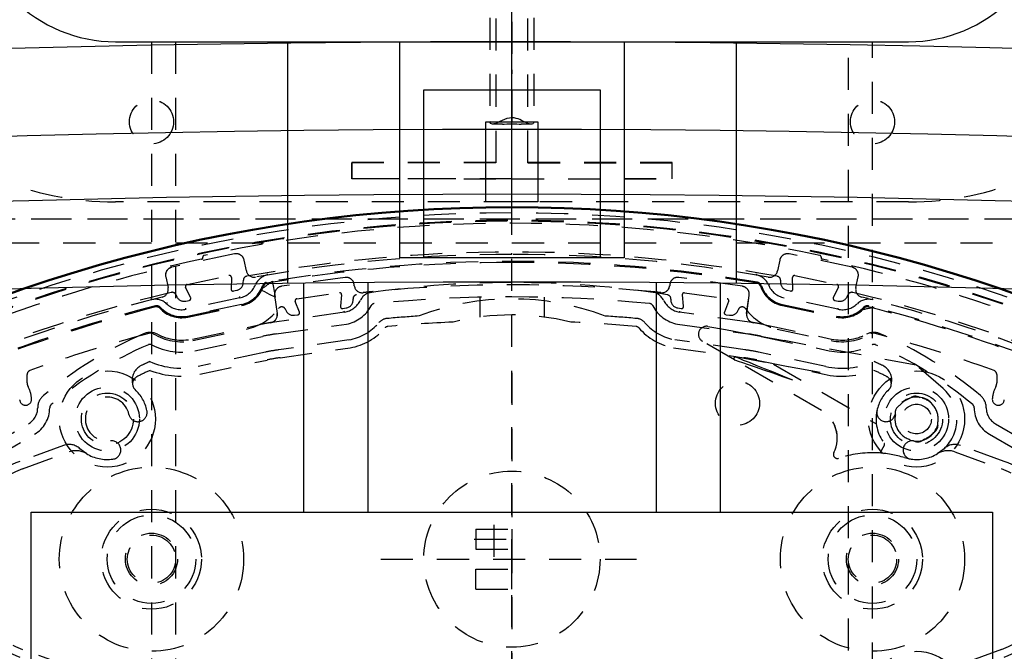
# Model space of a CAD drawing. Extents: x -7591 to -2491, y 6498 to 10061.
# Tile 80 of 125: x -5246 to -5123, y 9229 to 9308. Entities that reach past the tile are written whole.
import ezdxf

# ---------------------------------------------------------------- set-up
doc = ezdxf.new("R2010")
doc.units = 0
doc.header["$MEASUREMENT"] = 0
doc.linetypes.add('DASHDOT', pattern=[8.5, 4, -2, 0.5, -2])
doc.linetypes.add('HIDDEN', pattern=[7, 4, -3])
doc.layers.get('0').update_dxf_attribs({"linetype": 'CONTINUOUS'})
doc.layers.add('LE_ALL', color=7, linetype='CONTINUOUS', lineweight=50)
doc.layers.add('LE_HIDDEN', color=7, linetype='CONTINUOUS')
doc.layers.add('LE_MIDDLE', color=7, linetype='CONTINUOUS')

msp = doc.modelspace()

# ---------------------------------------------------------------- linework, layer by layer
for p, q in [((-5184.29, 9284.88), (-5184.29, 9373.43)), ((-5184.29, 9284.88), (-5184.29, 9373.43)), ((-5212.29, 9305.37), (-5212.29, 9275.37)), ((-5198.29, 9278.54), (-5198.29, 9305.54)), ((-5156.29, 9305.37), (-5156.29, 9275.37)), ((-5195.29, 9299.54), (-5173.29, 9299.54)), ((-5195.29, 9278.54), (-5195.29, 9299.54)), ((-5173.29, 9299.54), (-5173.29, 9278.54)), ((-5187.54, 9295.54), (-5181.04, 9295.54)), ((-5181.04, 9295.54), (-5181.04, 9285.54)), ((-5202.29, 9275.47), (-5202.29, 9246.8)), ((-5166.29, 9275.47), (-5166.29, 9246.8)), ((-5210.29, 9275.39), (-5210.29, 9246.8)), ((-5158.29, 9275.39), (-5158.29, 9246.8)), ((-5244.29, 9197.8), (-5244.29, 9246.8)), ((-5244.29, 9246.8), (-5124.29, 9246.8)), ((-5124.29, 9246.8), (-5124.29, 9197.8))]:
    msp.add_line(p, q)
for points in [[(-5251.79, 9397.45), (-5251.79, 9323.54, 0.414214), (-5233.79, 9305.54), (-5134.79, 9305.54, 0.414214), (-5116.79, 9323.54), (-5116.79, 9397.45)], [(-3319.19, 8334.81, 0.111006), (-4057.65, 9007.3, 0.000315), (-4060.15, 9008.72, 0.005079), (-4100.61, 9031.15, 0.000315), (-4103.13, 9032.51, 0.252871), (-6267.97, 9031.15, 0.005079), (-6308.43, 9008.72, 0.111325), (-7049.39, 8334.81)]]:
    msp.add_lwpolyline(points, format="xyb")
for points in [[(-5170.29, 9305.54), (-5170.29, 9278.54), (-5198.29, 9278.54)], [(-5181.04, 9285.54), (-5187.54, 9285.54), (-5187.54, 9295.54)]]:
    msp.add_lwpolyline(points)
for radius, start, end in [(2396.87, 31.73211, 148.26789), (2391.87, 31.73211, 148.26789), (2372, 31.75, 148.25), (2370, 31.79835, 148.20165), (2345, 32.74999, 147.24999), (2266.16, 35.00882, 144.99118), (2258.06, 35.00886, 144.99114), (2247.11, 35.0089, 144.9911)]:
    msp.add_arc((-5184.29, 7028.43), radius, start, end)
at = {"layer": 'LE_ALL'}
msp.add_lwpolyline([(-5284.18, 9225.78, 0.288392), (-5084.4, 9225.78, 0.257807), (-5082.29, 9229.59), (-5082.29, 9252.27, 0.257806), (-5084.4, 9256.07, 0.288392), (-5284.18, 9256.07, 0.257808), (-5286.29, 9252.27), (-5286.29, 9229.59, 0.257806), (-5284.18, 9225.78)], format="xyb", dxfattribs=at)
at = {"layer": 'LE_HIDDEN', "color": 1, "linetype": 'HIDDEN'}
for p, q in [((-5184.29, 9288.43), (-5184.29, 9373.43)), ((-5184.29, 9148.43), (-5184.29, 9373.43)), ((-5182.29, 9290.43), (-5182.29, 9371.43)), ((-5187.04, 9322.54), (-5187.04, 9295.58)), ((-5181.54, 9322.54), (-5181.54, 9295.57)), ((-5185.46, 9295.25), (-5186.71, 9295.25)), ((-5181.87, 9295.25), (-5183.12, 9295.25)), ((-5204.29, 9288.43), (-5204.29, 9290.43)), ((-5182.29, 9290.43), (-5164.29, 9290.43)), ((-5164.29, 9288.43), (-5164.29, 9290.43)), ((-5184.29, 9288.43), (-5204.29, 9288.43)), ((-5184.29, 9288.43), (-5164.29, 9288.43)), ((-5134.79, 9285.54), (-5233.79, 9285.54)), ((-5299.29, 9283.43), (-5069.29, 9283.43)), ((-5296.29, 9280.43), (-5072.29, 9280.43)), ((-5296.29, 9280.43), (-5072.29, 9280.43)), ((-5184.29, 9278.98), (-5184.29, 9279.13)), ((-5184.29, 9278.98), (-5184.29, 9279.13)), ((-5224.85, 9275.23), (-5219.61, 9276.35)), ((-5224.85, 9275.23), (-5219.61, 9276.35)), ((-5219.31, 9276.09), (-5219.36, 9274.67)), ((-5219.31, 9276.09), (-5219.36, 9274.67)), ((-5217.83, 9275.45), (-5217.82, 9275.77)), ((-5217.83, 9275.45), (-5217.82, 9275.77)), ((-5150.76, 9275.77), (-5150.75, 9275.45)), ((-5150.76, 9275.77), (-5150.75, 9275.45)), ((-5149.22, 9274.67), (-5149.27, 9276.09)), ((-5149.22, 9274.67), (-5149.27, 9276.09)), ((-5148.97, 9276.35), (-5143.73, 9275.23)), ((-5148.97, 9276.35), (-5143.73, 9275.23)), ((-5224.4, 9273.6), (-5225.03, 9274.88)), ((-5224.4, 9273.6), (-5225.03, 9274.88)), ((-5219.06, 9274.42), (-5218.62, 9274.51)), ((-5219.06, 9274.42), (-5218.62, 9274.51)), ((-5149.96, 9274.51), (-5149.52, 9274.42)), ((-5149.96, 9274.51), (-5149.52, 9274.42)), ((-5143.55, 9274.88), (-5144.18, 9273.6)), ((-5143.55, 9274.88), (-5144.18, 9273.6)), ((-5226.26, 9273.98), (-5226.12, 9273.69)), ((-5226.26, 9273.98), (-5226.12, 9273.69)), ((-5225.01, 9273.15), (-5224.58, 9273.25)), ((-5225.01, 9273.15), (-5224.57, 9273.25)), ((-5218.25, 9273.57), (-5224.97, 9272.14)), ((-5218.25, 9273.57), (-5224.97, 9272.14)), ((-5210.81, 9271.79), (-5211.34, 9273.11)), ((-5210.81, 9271.79), (-5211.34, 9273.11)), ((-5211.15, 9273.45), (-5205.84, 9274.2)), ((-5211.15, 9273.45), (-5205.84, 9274.2)), ((-5205.56, 9273.92), (-5205.7, 9272.51)), ((-5205.56, 9273.92), (-5205.7, 9272.51)), ((-5188.29, 9273.64), (-5188.29, 9271.16)), ((-5188.29, 9273.64), (-5188.29, 9271.16)), ((-5180.29, 9273.64), (-5180.29, 9271.16)), ((-5180.29, 9273.64), (-5180.29, 9271.16)), ((-5162.88, 9272.51), (-5163.02, 9273.92)), ((-5162.87, 9272.51), (-5163.02, 9273.92)), ((-5162.74, 9274.2), (-5157.43, 9273.45)), ((-5162.74, 9274.2), (-5157.43, 9273.45)), ((-5157.24, 9273.11), (-5157.77, 9271.79)), ((-5157.24, 9273.11), (-5157.77, 9271.79)), ((-5143.61, 9272.14), (-5150.33, 9273.57)), ((-5143.61, 9272.14), (-5150.33, 9273.57)), ((-5144, 9273.25), (-5143.57, 9273.15)), ((-5144, 9273.25), (-5143.57, 9273.15)), ((-5142.46, 9273.69), (-5142.32, 9273.98)), ((-5142.46, 9273.69), (-5142.32, 9273.98)), ((-5218.07, 9272.72), (-5224.79, 9271.29)), ((-5218.07, 9272.72), (-5224.79, 9271.29)), ((-5212.56, 9272.11), (-5212.51, 9272.01)), ((-5212.56, 9272.11), (-5212.51, 9272.01)), ((-5205.42, 9272.24), (-5204.98, 9272.3)), ((-5205.42, 9272.24), (-5204.98, 9272.3)), ((-5205.19, 9271.76), (-5205.22, 9271.91)), ((-5205.19, 9271.76), (-5205.22, 9271.91)), ((-5163.6, 9272.3), (-5163.16, 9272.24)), ((-5163.6, 9272.3), (-5163.16, 9272.24)), ((-5163.36, 9271.91), (-5163.39, 9271.76)), ((-5163.36, 9271.91), (-5163.39, 9271.76)), ((-5156.07, 9272.01), (-5156.02, 9272.11)), ((-5156.07, 9272.01), (-5156.02, 9272.11)), ((-5211.45, 9271.39), (-5211.01, 9271.45)), ((-5211.45, 9271.39), (-5211.01, 9271.45)), ((-5154.64, 9270.53), (-5163.39, 9271.76)), ((-5154.64, 9270.53), (-5163.39, 9271.76)), ((-5157.57, 9271.45), (-5157.13, 9271.39)), ((-5157.57, 9271.45), (-5157.13, 9271.39)), ((-5224.18, 9268.42), (-5215.72, 9270.22)), ((-5224.18, 9268.42), (-5215.72, 9270.22)), ((-5224.14, 9268.23), (-5217.41, 9269.66)), ((-5224.14, 9268.23), (-5217.41, 9269.66)), ((-5152.86, 9270.22), (-5144.4, 9268.42)), ((-5152.86, 9270.22), (-5144.4, 9268.42)), ((-5151.17, 9269.66), (-5144.44, 9268.23)), ((-5151.17, 9269.66), (-5144.44, 9268.23)), ((-5204.63, 9268.31), (-5213.38, 9267.08)), ((-5204.63, 9268.31), (-5213.38, 9267.08)), ((-5155.2, 9267.08), (-5163.95, 9268.31)), ((-5155.2, 9267.08), (-5163.95, 9268.31)), ((-5133.83, 9265.15), (-5150.32, 9268.22)), ((-5133.83, 9265.15), (-5150.32, 9268.22)), ((-5213.24, 9266.09), (-5204.47, 9267.32)), ((-5213.24, 9266.09), (-5204.47, 9267.32)), ((-5164.11, 9267.32), (-5155.34, 9266.09)), ((-5164.11, 9267.32), (-5155.34, 9266.09)), ((-5215.07, 9266.78), (-5223.45, 9265)), ((-5215.07, 9266.78), (-5223.45, 9265)), ((-5223.25, 9264.02), (-5214.86, 9265.8)), ((-5223.24, 9264.02), (-5214.86, 9265.8)), ((-5145.82, 9264.22), (-5156.37, 9266.18)), ((-5145.82, 9264.22), (-5156.37, 9266.18)), ((-5153.72, 9265.8), (-5145.33, 9264.02)), ((-5153.72, 9265.8), (-5145.33, 9264.02)), ((-5145.13, 9265), (-5153.51, 9266.78)), ((-5145.13, 9265), (-5153.51, 9266.78)), ((-5151.66, 9265.3), (-5138.8, 9257.82)), ((-5151.66, 9265.3), (-5138.8, 9257.82)), ((-5130.48, 9262.24), (-5133.83, 9265.15)), ((-5130.48, 9262.24), (-5133.83, 9265.15)), ((-5244.8, 9262.93), (-5244.8, 9264.01)), ((-5244.8, 9262.93), (-5244.8, 9264.01)), ((-5184.29, 9264.19), (-5184.29, 9216.44)), ((-5123.78, 9264.01), (-5123.78, 9262.93)), ((-5123.78, 9264.01), (-5123.78, 9262.93)), ((-5249.86, 9254.82), (-5244.64, 9257.83)), ((-5249.86, 9254.82), (-5244.64, 9257.83)), ((-5123.94, 9257.83), (-5118.72, 9254.82)), ((-5123.94, 9257.83), (-5118.72, 9254.82)), ((-5240.26, 9255.14), (-5245.74, 9253.14)), ((-5240.26, 9255.14), (-5245.74, 9253.14)), ((-5138.35, 9254.19), (-5137.79, 9255.15)), ((-5138.35, 9254.19), (-5137.79, 9255.15)), ((-5122.84, 9253.14), (-5128.32, 9255.14)), ((-5122.84, 9253.14), (-5128.31, 9255.14)), ((-5245.39, 9252.2), (-5239.57, 9254.33)), ((-5245.39, 9252.2), (-5239.57, 9254.33)), ((-5135.3, 9253.61), (-5134.48, 9253.43)), ((-5135.3, 9253.61), (-5134.48, 9253.43)), ((-5129.01, 9254.33), (-5123.19, 9252.2)), ((-5129.01, 9254.33), (-5123.19, 9252.2)), ((-5186.54, 9245.23), (-5186.54, 9241.22)), ((-5186.54, 9245.23), (-5186.54, 9241.22)), ((-5188.79, 9244.68), (-5188.79, 9242.18)), ((-5188.79, 9244.68), (-5188.79, 9242.18)), ((-5189.01, 9243.43), (-5183.97, 9243.43)), ((-5189.01, 9243.43), (-5183.97, 9243.43)), ((-5188.79, 9242.18), (-5184.29, 9242.18)), ((-5188.79, 9242.18), (-5184.29, 9242.18)), ((-5200.65, 9240.93), (-5168.74, 9240.93)), ((-5200.65, 9240.93), (-5168.74, 9240.93)), ((-5188.79, 9239.68), (-5184.29, 9239.68)), ((-5188.79, 9237.18), (-5188.79, 9239.68)), ((-5188.79, 9239.68), (-5184.29, 9239.68)), ((-5188.79, 9237.18), (-5188.79, 9239.68)), ((-5184.29, 9237.18), (-5184.29, 9239.68)), ((-5184.29, 9237.18), (-5184.29, 9239.68)), ((-5188.79, 9237.18), (-5184.29, 9237.18)), ((-5188.79, 9237.18), (-5184.29, 9237.18)), ((-5239.57, 9227.53), (-5245.39, 9229.65)), ((-5239.57, 9227.53), (-5245.39, 9229.65)), ((-5123.19, 9229.65), (-5129.01, 9227.53)), ((-5123.19, 9229.65), (-5129.01, 9227.53))]:
    msp.add_line(p, q, dxfattribs=at)
for points in [[(-7153.76, 8297.61, -0.254675), (-5186.29, 9371.43), (-5186.29, 9290.46), (-5204.29, 9290.46), (-5204.29, 9288.46), (-5184.29, 9288.43), (-5164.29, 9288.46), (-5164.29, 9290.46), (-5182.29, 9290.46)], [(-7153.76, 8297.61, -0.254675), (-5186.29, 9371.43), (-5186.29, 9290.43), (-5204.29, 9290.43)], [(-5182.29, 9290.46), (-5182.29, 9371.43, -0.254675), (-3214.82, 8297.61), (-3480.59, 8126.66, 0.078205), (-3900.25, 8596.86), (-3840.14, 8670.42, 0.172955), (-5182.29, 9150.43), (-5182.29, 9191.4), (-5164.29, 9191.4), (-5164.29, 9193.4), (-5184.29, 9193.43), (-5204.29, 9193.4), (-5204.29, 9191.4), (-5186.29, 9191.4), (-5186.29, 9150.43, 0.172955), (-6528.44, 8670.42)], [(-5284.18, 9225.78, 0.288392), (-5084.4, 9225.78, 0.257807), (-5082.29, 9229.59), (-5082.29, 9252.27, 0.257806), (-5084.4, 9256.07, 0.288392), (-5284.18, 9256.07, 0.257808), (-5286.29, 9252.27), (-5286.29, 9229.59, 0.257806), (-5284.18, 9225.78)], [(-5150.76, 9275.77, 0.351559), (-5151.17, 9276.25, 0.091758), (-5217.41, 9276.25, 0.351559), (-5217.82, 9275.77)], [(-5150.76, 9275.77, 0.351559), (-5151.17, 9276.25, 0.091758), (-5217.41, 9276.25, 0.351559), (-5217.82, 9275.77)], [(-5217.44, 9276.92), (-5217.72, 9278.28, 0.414214), (-5218.91, 9279.05), (-5226.74, 9277.39, 0.414214), (-5227.51, 9276.2), (-5227.22, 9274.84)], [(-5217.43, 9276.92), (-5217.72, 9278.28, 0.414214), (-5218.91, 9279.05), (-5226.73, 9277.39, 0.414214), (-5227.51, 9276.2), (-5227.22, 9274.84)], [(-5152.3, 9276.15, 0.044276), (-5184.29, 9278.98, 0.044276), (-5216.28, 9276.15)], [(-5152.3, 9276.15, 0.044276), (-5184.29, 9278.98, 0.044276), (-5216.28, 9276.15)], [(-5141.36, 9274.84), (-5141.07, 9276.2, 0.414214), (-5141.84, 9277.39), (-5149.67, 9279.05, 0.414214), (-5150.86, 9278.28), (-5151.14, 9276.92)], [(-5141.36, 9274.84), (-5141.07, 9276.2, 0.414214), (-5141.84, 9277.39), (-5149.67, 9279.05, 0.414214), (-5150.86, 9278.28), (-5151.14, 9276.92)], [(-5203.98, 9275.07), (-5204, 9275.26, 0.414214), (-5205.13, 9276.11), (-5213.05, 9275, 0.414214), (-5213.91, 9273.87), (-5213.58, 9271.59)], [(-5203.97, 9275.07), (-5204, 9275.26, 0.414214), (-5205.13, 9276.11), (-5213.05, 9275, 0.414214), (-5213.91, 9273.87), (-5213.58, 9271.59)], [(-5164.45, 9273.39, 0.398035), (-5164.87, 9273.94, 0.03976), (-5184.29, 9275.48, 0.03976), (-5203.71, 9273.94, 0.398035), (-5204.13, 9273.39)], [(-5164.45, 9273.39, 0.398035), (-5164.87, 9273.94, 0.03976), (-5184.29, 9275.48, 0.03976), (-5203.71, 9273.94, 0.398035), (-5204.12, 9273.39)], [(-5155, 9271.59), (-5154.67, 9273.87, 0.414214), (-5155.53, 9275), (-5163.45, 9276.11, 0.414214), (-5164.58, 9275.26), (-5164.6, 9275.07)], [(-5154.99, 9271.59), (-5154.67, 9273.87, 0.414214), (-5155.53, 9275), (-5163.45, 9276.11, 0.414214), (-5164.58, 9275.26), (-5164.6, 9275.07)], [(-5226.26, 9273.98, 0.351559), (-5226.82, 9274.24, 0.053212), (-5263.21, 9261.28, 0.173187), (-5264.39, 9260.09)], [(-5226.26, 9273.98, 0.351559), (-5226.82, 9274.24, 0.053212), (-5263.21, 9261.28, 0.173187), (-5264.39, 9260.09)], [(-5228.26, 9272.28, 0.265688), (-5224.76, 9271.16), (-5218.04, 9272.59, 0.265688), (-5215.3, 9275.04)], [(-5228.26, 9272.28, 0.265688), (-5224.76, 9271.16), (-5218.04, 9272.59, 0.265688), (-5215.3, 9275.04)], [(-5228.17, 9272.37, 0.265688), (-5224.79, 9271.29), (-5218.07, 9272.72, 0.265688), (-5215.42, 9275.08)], [(-5228.16, 9272.37, 0.265688), (-5224.79, 9271.29), (-5218.07, 9272.72, 0.265688), (-5215.42, 9275.08)], [(-5165.7, 9274.21, 0.001753), (-5166.94, 9274.34, 0.002306), (-5166.96, 9274.34, 0.048825), (-5201.62, 9274.34, 0.002251), (-5201.64, 9274.34, 0.001754), (-5202.88, 9274.21)], [(-5165.7, 9274.21, 0.001753), (-5166.94, 9274.34, 0.002306), (-5166.96, 9274.34, 0.048825), (-5201.62, 9274.34, 0.002251), (-5201.64, 9274.34, 0.001754), (-5202.88, 9274.21)], [(-5153.28, 9275.04, 0.265688), (-5150.54, 9272.59), (-5143.82, 9271.16, 0.265688), (-5140.32, 9272.28)], [(-5153.28, 9275.04, 0.265688), (-5150.54, 9272.59), (-5143.82, 9271.16, 0.265688), (-5140.32, 9272.28)], [(-5153.16, 9275.08, 0.265688), (-5150.51, 9272.72), (-5143.79, 9271.29, 0.265688), (-5140.41, 9272.37)], [(-5153.16, 9275.08, 0.265688), (-5150.51, 9272.72), (-5143.79, 9271.29, 0.265688), (-5140.41, 9272.37)], [(-5104.19, 9260.09, 0.173187), (-5105.37, 9261.28, 0.053212), (-5141.76, 9274.24, 0.351559), (-5142.32, 9273.98)], [(-5104.19, 9260.09, 0.173187), (-5105.37, 9261.28, 0.053212), (-5141.76, 9274.24, 0.351559), (-5142.32, 9273.98)], [(-5227.95, 9273.66, 0.04931), (-5261.64, 9261.7, 0.175441), (-5263.33, 9260.01), (-5269.52, 9246.72, 0.094659), (-5269.52, 9235.14), (-5263.33, 9221.85, 0.175441), (-5261.64, 9220.16, 0.04931), (-5227.95, 9208.2)], [(-5227.95, 9273.66, 0.04931), (-5261.64, 9261.7, 0.175441), (-5263.33, 9260.01), (-5269.52, 9246.72, 0.094659), (-5269.52, 9235.14), (-5263.33, 9221.85, 0.175441), (-5261.64, 9220.16, 0.04931), (-5227.95, 9208.2)], [(-5102.97, 9255.12), (-5105.25, 9260.01, 0.175442), (-5106.94, 9261.7, 0.04931), (-5140.63, 9273.66)], [(-5102.97, 9255.12), (-5105.25, 9260.01, 0.175442), (-5106.94, 9261.7, 0.04931), (-5140.63, 9273.66)], [(-5213.74, 9269.05), (-5204.95, 9270.28, 0.231948), (-5201.87, 9272.58)], [(-5213.73, 9269.05), (-5204.95, 9270.28, 0.231948), (-5201.87, 9272.58)], [(-5166.71, 9272.58, 0.231948), (-5163.63, 9270.28), (-5154.84, 9269.05)], [(-5166.71, 9272.58, 0.231948), (-5163.63, 9270.28), (-5154.84, 9269.05)], [(-5205.19, 9271.76), (-5213.94, 9270.53, 0.004642), (-5214.42, 9270.46)], [(-5205.19, 9271.76), (-5213.94, 9270.53, 0.004642), (-5214.42, 9270.46)], [(-5168.45, 9269.81, 0.197252), (-5168.79, 9269.99, 0.011776), (-5176.94, 9270.53, 0.122361), (-5191.64, 9270.53, 0.011776), (-5199.79, 9269.99, 0.197251), (-5200.13, 9269.81)], [(-5168.45, 9269.81, 0.197252), (-5168.79, 9269.99, 0.011776), (-5176.94, 9270.53, 0.122361), (-5191.64, 9270.53, 0.011776), (-5199.79, 9269.99, 0.197251), (-5200.13, 9269.81)], [(-5229.07, 9269.09, 0.206042), (-5229.46, 9269.15, 0.022123), (-5244.47, 9264.48, 0.316285), (-5244.8, 9264.01)], [(-5229.07, 9269.09, 0.206042), (-5229.46, 9269.15, 0.022123), (-5244.47, 9264.48, 0.316285), (-5244.8, 9264.01)], [(-5228.55, 9269.02, 0.226785), (-5230.27, 9269.08, 0.07165), (-5242.77, 9261.37, 0.223163), (-5243.49, 9259.83)], [(-5228.55, 9269.02, 0.226785), (-5230.27, 9269.08, 0.07165), (-5242.77, 9261.37, 0.223163), (-5243.49, 9259.83)], [(-5229.24, 9267.69, 0.174687), (-5223.87, 9266.96), (-5215.41, 9268.75)], [(-5229.24, 9267.69, 0.174687), (-5223.87, 9266.96), (-5215.41, 9268.75)], [(-5153.17, 9268.75), (-5144.71, 9266.96, 0.174687), (-5139.34, 9267.69)], [(-5153.17, 9268.75), (-5144.71, 9266.96, 0.174687), (-5139.34, 9267.69)], [(-5125.09, 9259.83, 0.223163), (-5125.81, 9261.37, 0.07165), (-5138.31, 9269.08, 0.226784), (-5140.03, 9269.02)], [(-5125.09, 9259.83, 0.223163), (-5125.81, 9261.37, 0.07165), (-5138.31, 9269.08, 0.226784), (-5140.03, 9269.02)], [(-5123.78, 9264.01, 0.316285), (-5124.11, 9264.48, 0.022123), (-5139.12, 9269.15, 0.206042), (-5139.51, 9269.09)], [(-5123.78, 9264.01, 0.316285), (-5124.11, 9264.48, 0.022123), (-5139.12, 9269.15, 0.206042), (-5139.51, 9269.09)], [(-5229.47, 9264.51, 0.009592), (-5231.1, 9263.72, 0.518993), (-5231.33, 9262.1)], [(-5229.47, 9264.51, 0.009592), (-5231.1, 9263.72, 0.518993), (-5231.33, 9262.1)], [(-5137.25, 9262.1, 0.518993), (-5137.48, 9263.72, 0.009592), (-5139.11, 9264.51)], [(-5137.25, 9262.1, 0.518993), (-5137.48, 9263.72, 0.009592), (-5139.11, 9264.51)], [(-5253.15, 9253.27), (-5252.38, 9253.27, 0.22718), (-5249.11, 9253.52), (-5243.89, 9256.53, 0.268832), (-5241.99, 9259.84)], [(-5253.15, 9253.27), (-5252.38, 9253.27, 0.22718), (-5249.11, 9253.52), (-5243.89, 9256.53, 0.268832), (-5241.99, 9259.84)], [(-5126.59, 9259.84, 0.268832), (-5124.69, 9256.53), (-5119.47, 9253.52, 0.22718), (-5116.2, 9253.27), (-5115.43, 9253.27)], [(-5126.59, 9259.84, 0.268832), (-5124.69, 9256.53), (-5119.47, 9253.52, 0.22718), (-5116.2, 9253.27), (-5115.43, 9253.27)], [(-5134.19, 9255.76, 0.356034), (-5132.93, 9255.87, 0.144671), (-5131.68, 9256.75)], [(-5134.19, 9255.76, 0.356034), (-5132.93, 9255.87, 0.144671), (-5131.68, 9256.75)]]:
    msp.add_lwpolyline(points, format="xyb", dxfattribs=at)
for points in [[(-5229.29, 9305.54), (-5229.29, 9205.54), (-5139.29, 9205.54), (-5139.29, 9305.54)], [(-5226.29, 9305.54), (-5226.29, 9208.54), (-5142.29, 9208.54), (-5142.29, 9305.54)], [(-5186.71, 9295.25), (-5186.86, 9295.28), (-5186.96, 9295.35), (-5187.02, 9295.45), (-5187.04, 9295.57)], [(-5184.29, 9296.04), (-5184.6, 9296.01), (-5184.91, 9295.95), (-5185.22, 9295.83), (-5185.52, 9295.7), (-5185.81, 9295.56), (-5186.07, 9295.44), (-5186.32, 9295.34), (-5186.54, 9295.27), (-5186.71, 9295.25)], [(-5185.46, 9295.25), (-5185.25, 9295.26), (-5184.95, 9295.28), (-5184.29, 9295.31)], [(-5182.67, 9295.51), (-5183.08, 9295.71), (-5183.3, 9295.81), (-5183.53, 9295.9), (-5183.78, 9295.97), (-5184.03, 9296.02), (-5184.29, 9296.04)], [(-5184.29, 9295.31), (-5183.98, 9295.29), (-5183.67, 9295.28), (-5183.38, 9295.26), (-5183.12, 9295.25)], [(-5181.87, 9295.25), (-5181.96, 9295.26), (-5182.13, 9295.29), (-5182.31, 9295.35), (-5182.49, 9295.43), (-5182.67, 9295.51)], [(-5181.54, 9295.57), (-5181.55, 9295.48), (-5181.6, 9295.37), (-5181.68, 9295.3), (-5181.81, 9295.26), (-5181.87, 9295.25)], [(-5319.29, 9203.43), (-5319.29, 9278.43), (-5314.29, 9283.43), (-5054.29, 9283.43), (-5049.29, 9278.43), (-5049.29, 9203.43), (-5054.29, 9198.43), (-5314.29, 9198.43), (-5319.29, 9203.43)], [(-5054.29, 9198.43), (-5314.29, 9198.43), (-5319.29, 9203.43), (-5319.29, 9278.43), (-5314.29, 9283.43), (-5054.29, 9283.43), (-5049.29, 9278.43), (-5049.29, 9203.43), (-5054.29, 9198.43)], [(-5214.79, 9276.41), (-5214.79, 9276.41), (-5214.79, 9276.42), (-5214.8, 9276.43), (-5214.8, 9276.45), (-5214.8, 9276.47), (-5214.81, 9276.5), (-5214.81, 9276.52), (-5214.82, 9276.55)], [(-5214.79, 9276.41), (-5214.79, 9276.41), (-5214.79, 9276.42), (-5214.8, 9276.43), (-5214.8, 9276.45), (-5214.8, 9276.47), (-5214.81, 9276.5), (-5214.81, 9276.52), (-5214.82, 9276.55)], [(-5214.19, 9275.63), (-5214.16, 9275.47), (-5214.09, 9275.05), (-5213.99, 9274.41), (-5213.86, 9273.65)], [(-5214.19, 9275.63), (-5214.16, 9275.47), (-5214.09, 9275.05), (-5213.99, 9274.41), (-5213.86, 9273.65)], [(-5153.79, 9276.41), (-5153.79, 9276.41), (-5153.79, 9276.42), (-5153.78, 9276.43), (-5153.78, 9276.45), (-5153.78, 9276.47), (-5153.77, 9276.5), (-5153.77, 9276.52), (-5153.76, 9276.55)], [(-5153.79, 9276.41), (-5153.79, 9276.41), (-5153.79, 9276.42), (-5153.78, 9276.43), (-5153.78, 9276.45), (-5153.78, 9276.47), (-5153.77, 9276.5), (-5153.77, 9276.52), (-5153.76, 9276.55)], [(-5213.86, 9273.65), (-5214.54, 9274), (-5215.12, 9274.3), (-5215.5, 9274.5), (-5215.64, 9274.57)], [(-5213.86, 9273.65), (-5214.54, 9274), (-5215.12, 9274.3), (-5215.5, 9274.5), (-5215.64, 9274.57)], [(-5152.94, 9274.57), (-5153, 9274.62), (-5153.16, 9274.73)], [(-5152.94, 9274.57), (-5153, 9274.62), (-5153.16, 9274.73)], [(-5153.11, 9274.74), (-5153.09, 9274.74), (-5153.07, 9274.79), (-5153.1, 9274.92)], [(-5153.11, 9274.74), (-5153.09, 9274.74), (-5153.07, 9274.79), (-5153.1, 9274.92)], [(-5152.27, 9275.19), (-5152.27, 9275.19), (-5152.26, 9275.19), (-5152.25, 9275.2), (-5152.23, 9275.21), (-5152.21, 9275.22), (-5152.19, 9275.22), (-5152.16, 9275.24), (-5152.13, 9275.25)], [(-5152.27, 9275.19), (-5152.27, 9275.19), (-5152.26, 9275.19), (-5152.25, 9275.2), (-5152.23, 9275.21), (-5152.21, 9275.22), (-5152.19, 9275.22), (-5152.16, 9275.24), (-5152.13, 9275.25)], [(-5229.28, 9273.33), (-5229.28, 9273.33), (-5229.28, 9273.34), (-5229.29, 9273.35), (-5229.29, 9273.37), (-5229.3, 9273.39), (-5229.3, 9273.42), (-5229.31, 9273.44), (-5229.32, 9273.47)], [(-5229.28, 9273.33), (-5229.28, 9273.33), (-5229.28, 9273.34), (-5229.29, 9273.35), (-5229.29, 9273.37), (-5229.3, 9273.39), (-5229.3, 9273.42), (-5229.31, 9273.44), (-5229.32, 9273.47)], [(-5218.25, 9273.57), (-5218.25, 9273.57), (-5218.25, 9273.58), (-5218.25, 9273.59), (-5218.26, 9273.61), (-5218.26, 9273.63), (-5218.27, 9273.66), (-5218.27, 9273.69), (-5218.28, 9273.72)], [(-5218.25, 9273.57), (-5218.25, 9273.57), (-5218.25, 9273.58), (-5218.25, 9273.59), (-5218.26, 9273.61), (-5218.26, 9273.63), (-5218.27, 9273.66), (-5218.27, 9273.69), (-5218.28, 9273.72)], [(-5139.26, 9273.47), (-5139.27, 9273.44), (-5139.28, 9273.42), (-5139.28, 9273.39), (-5139.29, 9273.37), (-5139.29, 9273.35), (-5139.3, 9273.34), (-5139.3, 9273.33), (-5139.3, 9273.33)], [(-5139.26, 9273.47), (-5139.27, 9273.44), (-5139.28, 9273.42), (-5139.28, 9273.39), (-5139.29, 9273.37), (-5139.29, 9273.35), (-5139.3, 9273.34), (-5139.3, 9273.33), (-5139.3, 9273.33)], [(-5227.76, 9271.99), (-5227.83, 9272.01), (-5228.02, 9272.05)], [(-5227.76, 9271.99), (-5227.83, 9272.01), (-5228.02, 9272.05)], [(-5227.4, 9272.83), (-5227.4, 9272.83), (-5227.39, 9272.84), (-5227.38, 9272.85), (-5227.37, 9272.86), (-5227.35, 9272.88), (-5227.34, 9272.9), (-5227.32, 9272.92), (-5227.3, 9272.94)], [(-5227.4, 9272.83), (-5227.4, 9272.83), (-5227.39, 9272.84), (-5227.38, 9272.85), (-5227.37, 9272.86), (-5227.35, 9272.88), (-5227.34, 9272.9), (-5227.32, 9272.92), (-5227.3, 9272.94)], [(-5224.97, 9272.14), (-5224.97, 9272.14), (-5224.97, 9272.15), (-5224.98, 9272.16), (-5224.98, 9272.18), (-5224.98, 9272.2), (-5224.99, 9272.23), (-5225, 9272.26), (-5225, 9272.29)], [(-5224.97, 9272.14), (-5224.97, 9272.14), (-5224.97, 9272.15), (-5224.98, 9272.16), (-5224.98, 9272.18), (-5224.98, 9272.2), (-5224.99, 9272.23), (-5225, 9272.26), (-5225, 9272.29)], [(-5143.61, 9272.14), (-5143.61, 9272.14), (-5143.61, 9272.15), (-5143.6, 9272.16), (-5143.6, 9272.18), (-5143.6, 9272.2), (-5143.59, 9272.23), (-5143.58, 9272.26), (-5143.58, 9272.29)], [(-5143.61, 9272.14), (-5143.61, 9272.14), (-5143.61, 9272.15), (-5143.6, 9272.16), (-5143.6, 9272.18), (-5143.59, 9272.2), (-5143.59, 9272.23), (-5143.58, 9272.26), (-5143.58, 9272.29)], [(-5159.83, 9270), (-5157.63, 9269.59), (-5155.28, 9269.15), (-5152.82, 9268.69), (-5150.32, 9268.22)], [(-5159.83, 9270), (-5157.63, 9269.59), (-5155.28, 9269.15), (-5152.82, 9268.69), (-5150.32, 9268.22)], [(-5145.67, 9259.5), (-5156.5, 9265.81), (-5160.51, 9268.15)], [(-5145.67, 9259.5), (-5156.5, 9265.81), (-5160.51, 9268.15)], [(-5156.5, 9265.81), (-5156.39, 9265.77), (-5156.07, 9265.66), (-5155.53, 9265.48), (-5154.81, 9265.23), (-5153.92, 9264.93), (-5152.89, 9264.57), (-5151.74, 9264.18), (-5150.52, 9263.76), (-5149.27, 9263.33)], [(-5156.5, 9265.81), (-5156.39, 9265.77), (-5156.07, 9265.66), (-5155.53, 9265.48), (-5154.81, 9265.23), (-5153.92, 9264.93), (-5152.88, 9264.57), (-5151.74, 9264.18), (-5150.52, 9263.76), (-5149.27, 9263.33)], [(-5156.37, 9266.18), (-5156.26, 9266.14), (-5155.94, 9266.01), (-5155.41, 9265.8), (-5154.7, 9265.52), (-5153.83, 9265.16), (-5152.82, 9264.76), (-5151.69, 9264.31), (-5150.5, 9263.83), (-5149.27, 9263.33)], [(-5156.37, 9266.18), (-5156.26, 9266.14), (-5155.94, 9266.01), (-5155.41, 9265.8), (-5154.7, 9265.52), (-5153.83, 9265.16), (-5152.82, 9264.76), (-5151.69, 9264.31), (-5150.5, 9263.83), (-5149.27, 9263.33)], [(-5237.41, 9254.11), (-5237.79, 9254.37), (-5238.22, 9254.72)], [(-5237.41, 9254.11), (-5237.79, 9254.37), (-5238.22, 9254.72)], [(-5130.36, 9254.72), (-5130.79, 9254.37), (-5131.17, 9254.11)], [(-5130.36, 9254.72), (-5130.79, 9254.37), (-5131.17, 9254.11)], [(-5188.79, 9244.68), (-5184.29, 9244.68), (-5184.29, 9242.18)], [(-5188.79, 9244.68), (-5184.29, 9244.68), (-5184.29, 9242.18)]]:
    msp.add_lwpolyline(points, dxfattribs=at)
for centre, radius in [((-5229.29, 9295.54), 2.75), ((-5139.29, 9295.54), 2.75), ((-5234.79, 9258.43), 6), ((-5133.79, 9258.43), 6), ((-5234.79, 9258.43), 4), ((-5156.14, 9260.4), 2.75), ((-5156.14, 9260.4), 2.75), ((-5133.79, 9258.43), 4), ((-5234.79, 9258.43), 3.25), ((-5234.79, 9258.43), 3.25), ((-5133.79, 9258.43), 3.25), ((-5133.79, 9258.43), 3.25), ((-5133.79, 9258.43), 1.85), ((-5133.79, 9258.43), 1.85), ((-5229.29, 9240.93), 11.5), ((-5229.29, 9240.93), 11.5), ((-5139.29, 9240.93), 11.5), ((-5139.29, 9240.93), 11.5), ((-5184.29, 9240.93), 11), ((-5184.29, 9240.93), 11), ((-5229.29, 9240.93), 6.25), ((-5229.29, 9240.93), 6.25), ((-5229.29, 9240.93), 5.52), ((-5229.29, 9240.93), 5.52), ((-5139.29, 9240.93), 6.25), ((-5139.29, 9240.93), 6.25), ((-5139.29, 9240.93), 5.52), ((-5139.29, 9240.93), 5.52), ((-5229.29, 9240.93), 3.25), ((-5229.29, 9240.93), 3.25), ((-5229.29, 9240.93), 3.02), ((-5229.29, 9240.93), 3.02), ((-5139.29, 9240.93), 3.25), ((-5139.29, 9240.93), 3.25), ((-5139.29, 9240.93), 3.02), ((-5139.29, 9240.93), 3.02), ((-5133.79, 9223.43), 6)]:
    msp.add_circle(centre, radius, dxfattribs=at)
for centre, radius, start, end in [((-5184.29, 7028.43), 2343, 32.79889, 89.95109), ((-5184.29, 7028.43), 2341, 91.04895, 108.03104), ((-5184.29, 7028.43), 2341, 91.04895, 108.03104), ((-5184.29, 7028.43), 2341, 71.96894, 88.95104), ((-5184.29, 7028.43), 2341, 71.96894, 88.95104), ((-5233.79, 9323.54), 38, -180, -90), ((-5134.79, 9323.54), 38, -90, 0), ((-5184.29, 9097.29), 186.88, 57.8078, 122.1741), ((-5184.29, 9097.29), 186.88, 57.8078, 122.1741), ((-5184.29, 9097.29), 185.95, 57.8078, 122.1741), ((-5184.29, 9097.29), 185.95, 57.8078, 122.1741), ((-5184.29, 9097.29), 185.85, 57.8078, 122.1741), ((-5184.29, 9097.29), 185.85, 57.8078, 122.1741), ((-5184.29, 9097.28), 185.6, 78.0487, 101.9513), ((-5184.29, 9097.28), 185.6, 78.0487, 101.9513), ((-5184.29, 9097.28), 185.2, 102.075, 110.9619), ((-5184.29, 9097.28), 185.2, 102.075, 110.9619), ((-5223.07, 9278.58), 0.2, -77.925, 12.0132), ((-5223.07, 9278.58), 0.2, -77.925, 12.0132), ((-5222.68, 9278.67), 0.2, 101.9513, -167.9868), ((-5222.68, 9278.67), 0.2, 101.9513, -167.9868), ((-5184.29, 9097.29), 180.83, 80.2443, 99.7557), ((-5184.29, 9097.29), 180.83, 80.2443, 99.7557), ((-5184.29, 9097.29), 180.7, 90, 99.7557), ((-5184.29, 9097.29), 180.7, 90, 99.7557), ((-5184.29, 9097.29), 180.7, 80.2443, 90), ((-5184.29, 9097.29), 180.7, 80.2443, 90), ((-5145.9, 9278.67), 0.2, -12.0132, 78.0487), ((-5145.9, 9278.67), 0.2, -12.0132, 78.0487), ((-5145.51, 9278.58), 0.2, 167.9868, -102.075), ((-5145.51, 9278.58), 0.2, 167.9868, -102.075), ((-5184.29, 9097.28), 185.2, 69.0381, 77.925), ((-5184.29, 9097.28), 185.2, 69.0381, 77.925), ((-5216.46, 9277.13), 1, -168, -79.8593), ((-5216.46, 9277.13), 1, -168, -79.8593), ((-5152.12, 9277.13), 1, -100.1407, -12), ((-5152.12, 9277.13), 1, -100.1407, -12), ((-5219.56, 9276.1), 0.25, -2.0362, 102), ((-5219.56, 9276.1), 0.25, -2.0362, 102), ((-5214.46, 9274.43), 2, 99.6639, 157.8004), ((-5214.46, 9274.43), 2, 99.6639, 157.8004), ((-5181.47, 9229.22), 56.78, 125.1903, 126.9962), ((-5181.47, 9229.22), 56.78, 125.1903, 126.9962), ((-5214.82, 9274.88), 0.63, 99.746, 161.5162), ((-5214.82, 9274.88), 0.63, 99.746, 161.5162), ((-5154.12, 9274.43), 2, 22.1996, 80.3361), ((-5154.12, 9274.43), 2, 22.1996, 80.3361), ((-5153.76, 9274.88), 0.63, 18.4838, 80.2443), ((-5153.76, 9274.88), 0.63, 18.4838, 80.2443), ((-5149.02, 9276.1), 0.25, 78, -177.9638), ((-5149.02, 9276.1), 0.25, 78, -177.9638), ((-5228.19, 9274.63), 1, -76.0954, 12), ((-5228.19, 9274.63), 1, -76.0954, 12), ((-5224.8, 9274.99), 0.25, 102, -153.9638), ((-5224.8, 9274.99), 0.25, 102, -153.9638), ((-5219.11, 9274.66), 0.25, 177.9638, -78), ((-5219.11, 9274.66), 0.25, 177.9638, -78), ((-5218.83, 9275.49), 1, -78, -2.0362), ((-5218.83, 9275.49), 1, -78, -2.0362), ((-5218.81, 9276.21), 2.7, -78, -22.1993), ((-5218.81, 9276.21), 2.7, -78, -22.1993), ((-5214.82, 9274.88), 0.5, 99.7557, 161.5162), ((-5214.82, 9274.88), 0.5, 99.7557, 161.5162), ((-5202.98, 9275.2), 1, -172, -84.0017), ((-5202.98, 9275.2), 1, -172, -84.0017), ((-5201.43, 9272.35), 2, 96.1066, 152.8091), ((-5201.43, 9272.35), 2, 96.1066, 152.8091), ((-5167.15, 9272.35), 2, 27.1911, 83.8816), ((-5167.15, 9272.35), 2, 27.1911, 83.8816), ((-5165.6, 9275.2), 1, -95.9983, -8), ((-5165.59, 9275.2), 1, -95.9983, -8), ((-5153.76, 9274.88), 0.5, 18.4838, 80.2443), ((-5153.76, 9274.88), 0.5, 18.4838, 80.2443), ((-5149.77, 9276.21), 2.7, -157.8007, -102), ((-5149.77, 9276.21), 2.7, -157.8007, -102), ((-5149.75, 9275.49), 1, -177.9638, -102), ((-5149.75, 9275.49), 1, -177.9638, -102), ((-5149.47, 9274.66), 0.25, -102, 2.0362), ((-5149.47, 9274.66), 0.25, -102, 2.0362), ((-5143.78, 9274.99), 0.25, -26.0362, 78), ((-5143.78, 9274.99), 0.25, -26.0362, 78), ((-5140.39, 9274.63), 1, 168, -103.9046), ((-5140.39, 9274.63), 1, 168, -103.9046), ((-5228.79, 9271.39), 2, 46.1994, 104.3361), ((-5228.79, 9271.39), 2, 46.1994, 104.3361), ((-5225.22, 9274.13), 1, -153.9638, -78), ((-5225.22, 9274.13), 1, -153.9638, -78), ((-5224.63, 9273.49), 0.25, -78, 26.0362), ((-5224.63, 9273.49), 0.25, -78, 26.0362), ((-5211.11, 9273.2), 0.25, 98, -157.9638), ((-5211.11, 9273.2), 0.25, 98, -157.9638), ((-5205.8, 9273.95), 0.25, -6.0363, 98), ((-5205.8, 9273.95), 0.25, -6.0363, 98), ((-5205.75, 9274.57), 2.86, -78.8209, -27.1909), ((-5205.75, 9274.57), 2.86, -78.8209, -27.1909), ((-5205.12, 9273.29), 1, -82, 5.9247), ((-5205.12, 9273.29), 1, -82, 5.9247), ((-5184.29, 9097.28), 176.4, 84.4095, 95.5905), ((-5184.29, 9097.28), 176.4, 84.4095, 95.5905), ((-5184.29, 9240.93), 32.5, 69.1523, 110.8477), ((-5184.29, 9240.93), 32.5, 69.1523, 110.8477), ((-5162.83, 9274.57), 2.86, -152.8092, -101.179), ((-5162.83, 9274.57), 2.86, -152.8092, -101.179), ((-5163.46, 9273.29), 1, 174.0753, -98), ((-5163.46, 9273.29), 1, 174.0753, -98), ((-5162.78, 9273.95), 0.25, 82, -173.9638), ((-5162.78, 9273.95), 0.25, 82, -173.9638), ((-5157.47, 9273.2), 0.25, -22.0362, 82), ((-5157.47, 9273.2), 0.25, -22.0362, 82), ((-5143.95, 9273.49), 0.25, 153.9638, -102), ((-5143.95, 9273.49), 0.25, 153.9638, -102), ((-5143.36, 9274.13), 1, -102, -26.0362), ((-5143.36, 9274.13), 1, -102, -26.0362), ((-5139.79, 9271.39), 2, 75.6639, 133.8006), ((-5139.79, 9271.39), 2, 75.6639, 133.8006), ((-5184.29, 9097.29), 180.82, 104.2443, 115.1969), ((-5184.29, 9097.29), 180.82, 104.2443, 115.1969), ((-5184.29, 9097.28), 180.7, 104.2444, 111.8628), ((-5184.29, 9097.28), 180.7, 104.2444, 111.8628), ((-5228.63, 9271.94), 0.63, 42.4838, 104.2273), ((-5228.63, 9271.94), 0.63, 42.4838, 104.2273), ((-5228.63, 9271.94), 0.5, 42.4838, 104.2444), ((-5228.63, 9271.94), 0.5, 42.4838, 104.2444), ((-5225.53, 9274.78), 2.7, -133.8006, -78), ((-5225.53, 9274.78), 2.7, -133.8006, -78), ((-5218.81, 9276.21), 6.7, -78, -36.5174), ((-5218.81, 9276.21), 6.7, -78, -36.5174), ((-5213.02, 9271.93), 0.5, 22.0365, 143.4826), ((-5213.02, 9271.93), 0.5, 22.0365, 143.4826), ((-5211.59, 9272.38), 1, -157.9635, -82), ((-5211.59, 9272.38), 1, -157.9635, -82), ((-5211.04, 9271.7), 0.25, -82, 22.0362), ((-5211.04, 9271.7), 0.25, -82, 22.0362), ((-5205.46, 9272.48), 0.25, 173.9637, -82), ((-5205.46, 9272.48), 0.25, 173.9637, -82), ((-5201.43, 9272.35), 0.5, 95.5905, 152.8091), ((-5201.43, 9272.35), 0.5, 95.5905, 152.8091), ((-5167.15, 9272.35), 0.5, 27.1909, 84.4097), ((-5167.15, 9272.35), 0.5, 27.1909, 84.4097), ((-5163.12, 9272.48), 0.25, -98, 6.0362), ((-5163.12, 9272.48), 0.25, -98, 6.0362), ((-5157.54, 9271.7), 0.25, 157.9638, -98), ((-5157.54, 9271.7), 0.25, 157.9638, -98), ((-5156.99, 9272.38), 1, -98, -22.0365), ((-5156.99, 9272.38), 1, -98, -22.0365), ((-5155.56, 9271.93), 0.5, 36.5174, 157.9635), ((-5155.56, 9271.93), 0.5, 36.5174, 157.9635), ((-5149.77, 9276.21), 6.7, -143.4826, -102), ((-5149.77, 9276.21), 6.7, -143.4826, -102), ((-5143.05, 9274.78), 2.7, -102, -46.1994), ((-5143.05, 9274.78), 2.7, -102, -46.1994), ((-5131.3, 9231.87), 41.24, 100.8503, 103.3368), ((-5131.3, 9231.87), 41.24, 100.8503, 103.3368), ((-5139.87, 9271.65), 0.902, 80.9382, 130.169), ((-5139.87, 9271.65), 0.902, 80.9382, 130.169), ((-5139.95, 9271.94), 0.63, 75.7458, 137.5162), ((-5139.95, 9271.94), 0.63, 75.7458, 137.5162), ((-5139.95, 9271.94), 0.5, 75.7556, 137.5162), ((-5139.95, 9271.94), 0.5, 75.7556, 137.5162), ((-5184.29, 9097.28), 180.7, 68.1372, 75.7556), ((-5184.29, 9097.28), 180.7, 68.1372, 75.7556), ((-5184.29, 9097.28), 180.83, 64.8035, 75.7555), ((-5184.29, 9097.28), 180.83, 64.8035, 75.7555), ((-5214.58, 9271.45), 1, -80.9361, 8), ((-5214.57, 9271.45), 1, -80.9361, 8), ((-5199.75, 9269.49), 1.5, 95.1294, 139.7631), ((-5199.75, 9269.49), 1.5, 95.1294, 139.7631), ((-5184.29, 9097.28), 174.4, 93.8027, 95.1294), ((-5184.29, 9097.28), 174.4, 93.8027, 95.1294), ((-5184.29, 9097.28), 174.4, 84.8706, 86.1973), ((-5184.29, 9097.28), 174.4, 84.8706, 86.1973), ((-5168.83, 9269.49), 1.5, 40.2369, 84.8708), ((-5168.83, 9269.49), 1.5, 40.2369, 84.8708), ((-5154, 9271.45), 1, 172, -99.0638), ((-5154, 9271.45), 1, 172, -99.0638), ((-5210.35, 9244.99), 25.8, 99.0639, 102), ((-5210.35, 9244.99), 25.8, 99.0639, 102), ((-5205.75, 9274.57), 6.36, -79.869, -40.2369), ((-5205.75, 9274.57), 6.36, -79.869, -40.2369), ((-5205.75, 9274.57), 7.36, -80.0191, -40.2369), ((-5205.75, 9274.57), 7.36, -80.0191, -40.2369), ((-5162.83, 9274.57), 7.36, -139.7631, -99.9809), ((-5162.83, 9274.57), 7.36, -139.7631, -99.9809), ((-5162.83, 9274.57), 6.36, -139.7631, -100.131), ((-5162.83, 9274.57), 6.36, -139.7631, -100.131), ((-5160.01, 9269.01), 1, 79.4513, -120.2163), ((-5160.01, 9269.01), 1, 79.4513, -120.2163), ((-5158.23, 9244.99), 25.8, 80.9362, 82), ((-5158.23, 9244.99), 25.8, 80.9362, 82), ((-5158.23, 9244.99), 25.8, 78, 80.9362), ((-5158.23, 9244.99), 25.8, 78, 80.9362), ((-5225.53, 9274.78), 6.7, -121.8445, -78), ((-5225.53, 9274.78), 6.7, -121.8445, -78), ((-5225.53, 9274.78), 6.5, -117.6355, -78), ((-5225.53, 9274.78), 6.5, -117.6355, -78), ((-5210.35, 9244.99), 24.3, 98, 102), ((-5210.35, 9244.99), 24.3, 98, 102), ((-5158.23, 9244.99), 24.3, 78, 82), ((-5158.23, 9244.99), 24.3, 78, 82), ((-5143.05, 9274.78), 6.7, -102, -58.1555), ((-5143.05, 9274.78), 6.7, -102, -58.1555), ((-5143.05, 9274.78), 6.5, -102, -62.3648), ((-5143.05, 9274.78), 6.5, -102, -62.3648), ((-5209.76, 9221.85), 50, 113.4753, 129.8682), ((-5209.76, 9221.85), 50, 113.4753, 129.8682), ((-5229.47, 9267.25), 0.5, 62.3647, 113.4753), ((-5229.47, 9267.25), 0.5, 62.3647, 113.4753), ((-5209.95, 9242.72), 24.6, 98, 102), ((-5209.95, 9242.72), 24.6, 98, 102), ((-5158.63, 9242.72), 24.6, 78, 82), ((-5158.63, 9242.72), 24.6, 78, 82), ((-5139.11, 9267.25), 0.5, 66.5247, 117.6353), ((-5139.1, 9267.25), 0.5, 66.5247, 117.6353), ((-5158.82, 9221.85), 50, 50.1318, 66.5247), ((-5158.82, 9221.85), 50, 50.1318, 66.5247), ((-5209.95, 9242.72), 23.6, 98, 102), ((-5209.95, 9242.72), 23.6, 98, 102), ((-5156.4, 9265.98), 0.2, 79.4514, -120.2163), ((-5156.4, 9265.98), 0.2, 79.4514, -120.2163), ((-5158.63, 9242.72), 23.6, 78, 82), ((-5158.63, 9242.72), 23.6, 78, 82), ((-5229.7, 9263.3), 2, 115.6872, -166.7438), ((-5229.7, 9263.3), 2, 115.6872, -166.7438), ((-5209.76, 9221.85), 48, 114.2842, 115.6872), ((-5209.76, 9221.85), 48, 114.2842, 115.6872), ((-5225.53, 9274.78), 10, -113.3579, -78), ((-5225.53, 9274.78), 10, -113.3579, -78), ((-5225.53, 9274.78), 11, -110.9997, -78), ((-5225.53, 9274.78), 11, -110.9997, -78), ((-5143.05, 9274.78), 11, -102, -69.0003), ((-5143.05, 9274.78), 11, -102, -69.0003), ((-5143.05, 9274.78), 10, -102, -66.6421), ((-5143.05, 9274.78), 10, -102, -66.6421), ((-5158.82, 9221.85), 48, 64.3128, 65.7159), ((-5158.82, 9221.85), 48, 64.3128, 65.7159), ((-5138.88, 9263.3), 2, -13.2561, 64.3128), ((-5138.88, 9263.3), 2, -13.2561, 64.3128), ((-5243.8, 9262.93), 1, 180, -152.0835), ((-5243.8, 9262.93), 1, 180, -152.0835), ((-5248.04, 9260.68), 3.8, 4.235, 27.9165), ((-5248.04, 9260.68), 3.8, 4.235, 27.9165), ((-5234.79, 9258.43), 5.05, 12.1499, 46.7191), ((-5234.79, 9258.43), 5.05, 12.1499, 46.7191), ((-5133.79, 9258.43), 5.05, 133.2809, 167.8502), ((-5133.79, 9258.43), 5.05, 133.2809, 167.8502), ((-5133.79, 9258.43), 5.05, -47.1904, 49.0291), ((-5133.79, 9258.43), 5.05, -47.1904, 49.0291), ((-5120.54, 9260.68), 3.8, 152.0835, 175.7649), ((-5120.54, 9260.68), 3.8, 152.0835, 175.7649), ((-5124.78, 9262.93), 1, -27.9165, 0), ((-5124.78, 9262.93), 1, -27.9165, 0), ((-5245, 9260.9), 0.75, -175.765, 4.235), ((-5245, 9260.9), 0.75, -175.765, 4.235), ((-5234.79, 9258.43), 2.75, 12.1499, -82.1498), ((-5234.79, 9258.43), 2.75, 12.1499, -82.1498), ((-5133.79, 9258.43), 2.75, -97.8501, 167.8501), ((-5133.79, 9258.43), 2.75, -97.8501, 167.8501), ((-5133.79, 9258.43), 2.7, 108.5362, 141.4638), ((-5133.79, 9258.43), 2.7, 108.5362, 141.4638), ((-5133.95, 9260.27), 1, 55.805, 134.195), ((-5133.95, 9260.27), 1, 55.805, 134.195), ((-5133.79, 9258.43), 2.7, -11.4638, 81.4638), ((-5133.79, 9258.43), 2.7, -11.4638, 81.4638), ((-5123.58, 9260.9), 0.75, 175.7649, -4.2351), ((-5123.58, 9260.9), 0.75, 175.7649, -4.2351), ((-5245.79, 9259.83), 2.3, -60, 0.1888), ((-5245.79, 9259.83), 2.3, -60, 0.1888), ((-5241.49, 9259.84), 0.5, 129.8682, -179.8112), ((-5241.49, 9259.84), 0.5, 129.8682, -179.8112), ((-5230.98, 9259.25), 1.15, -167.8501, 12.1499), ((-5230.98, 9259.25), 1.15, -167.8501, 12.1499), ((-5147.69, 9256.05), 4, -26.9728, 59.7837), ((-5147.68, 9256.05), 4, -26.9728, 59.7837), ((-5133.79, 9258.43), 5.05, 167.8502, -142.7268), ((-5133.79, 9258.43), 5.05, 167.8502, -142.7268), ((-5137.6, 9259.25), 1.15, 167.8502, -12.1499), ((-5137.6, 9259.25), 1.15, 167.8502, -12.1499), ((-5135.47, 9259.21), 1, 115.805, -165.805), ((-5135.47, 9259.21), 1, 115.805, -165.805), ((-5127.09, 9259.84), 0.5, -0.1888, 50.1319), ((-5127.09, 9259.84), 0.5, -0.1888, 50.1319), ((-5122.79, 9259.83), 2.3, 179.8112, -120), ((-5122.79, 9259.83), 2.3, 179.8112, -120), ((-5133.79, 9258.43), 2.7, 168.5362, -98.5362), ((-5133.79, 9258.43), 2.7, 168.5362, -98.5362), ((-5132.11, 9257.65), 1, -64.195, 14.195), ((-5132.11, 9257.65), 1, -64.195, 14.195), ((-5239.58, 9253.26), 2, 47.1904, 110), ((-5239.58, 9253.26), 2, 47.1904, 110), ((-5234.26, 9254.56), 1.15, -82.1499, 97.8501), ((-5234.26, 9254.56), 1.15, -82.1499, 97.8501), ((-5137.97, 9255.25), 0.2, -30.2163, 37.2732), ((-5137.97, 9255.25), 0.2, -30.2163, 37.2732), ((-5134.32, 9254.56), 1.15, 82.1499, -97.8501), ((-5134.32, 9254.56), 1.15, 82.1499, -97.8501), ((-5129, 9253.26), 2, 70, 132.8096), ((-5129, 9253.26), 2, 70, 132.8096), ((-5238.71, 9251.98), 2.5, 58.7088, 110), ((-5238.71, 9251.98), 2.5, 58.7088, 110), ((-5234.79, 9258.43), 5.05, -121.2912, -82.1499), ((-5234.79, 9258.43), 5.05, -121.2912, -82.1499), ((-5143.67, 9254.01), 0.5, 153.0265, -71.4653), ((-5143.67, 9254.01), 0.5, 153.0265, -71.4653), ((-5139.29, 9240.93), 13.29, 87.3483, 108.5342), ((-5139.29, 9240.93), 13.29, 87.3483, 108.5342), ((-5139.29, 9240.93), 13.29, 72.5528, 87.3483), ((-5139.29, 9240.93), 13.29, 72.5528, 87.3483), ((-5133.79, 9258.43), 5.05, -97.8501, -58.7088), ((-5133.79, 9258.43), 5.05, -97.8501, -58.7088), ((-5129.87, 9251.98), 2.5, 70, 121.2912), ((-5129.87, 9251.98), 2.5, 70, 121.2912), ((-5241.29, 9240.93), 13, 110, -110), ((-5241.29, 9240.93), 12, 110, -110), ((-5241.29, 9240.93), 12, 110, -110), ((-5127.29, 9240.93), 12, -70, 70), ((-5127.29, 9240.93), 12, -70, 70), ((-5127.29, 9240.93), 13, -70, 70), ((-5127.29, 9240.93), 13, -70, 70)]:
    msp.add_arc(centre, radius, start, end, dxfattribs=at)
at = {"layer": 'LE_MIDDLE', "color": 1, "linetype": 'DASHDOT'}
msp.add_line((-5184.29, 9308.04), (-5184.29, 9293.54), dxfattribs=at)

doc.saveas('drawing.dxf')
